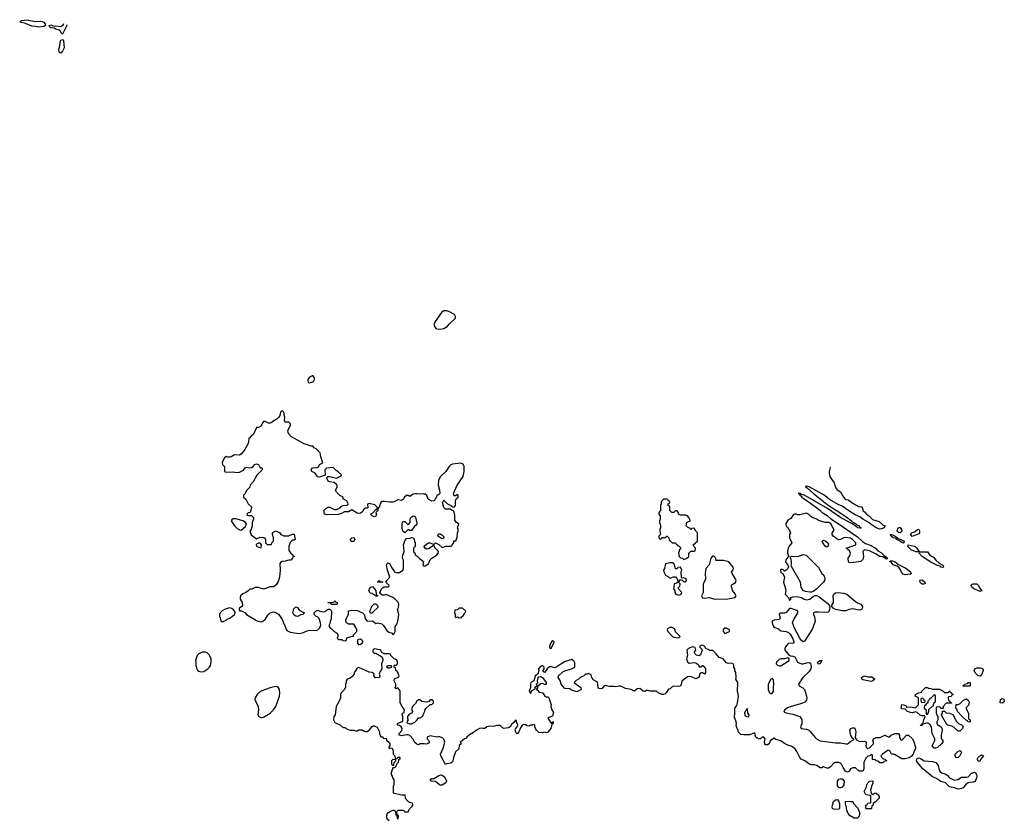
# Model space of a CAD drawing. Header units: inches. Extents: x 2380427 to 2580949, y 385907 to 546039.
# Tile 53 of 121: x 2455246 to 2466814, y 532423 to 541819. Entities that reach past the tile are written whole.
import ezdxf

# ---------------------------------------------------------------- set-up
doc = ezdxf.new("R2010")
doc.units = ezdxf.units.IN
doc.header["$MEASUREMENT"] = 0
for name, color, linetype in [('C4553', 7, 'Continuous'), ('C4554', 7, 'Continuous'), ('C4563', 7, 'Continuous')]:
    doc.layers.add(name, color=color, linetype=linetype)

msp = doc.modelspace()

# ---------------------------------------------------------------- linework, layer by layer
at = {"layer": 'C4553', "color": 5, "elevation": 60}
for points in [[(2458690, 537638), (2458650, 537618), (2458632, 537590), (2458634, 537554), (2458650, 537552), (2458690, 537565), (2458703, 537577), (2458709, 537590), (2458708, 537610)], [(2457750, 535954), (2457742, 535950), (2457732, 535930), (2457770, 535872), (2457802, 535842), (2457830, 535825), (2457850, 535822), (2457898, 535862), (2457909, 535890), (2457898, 535910), (2457869, 535929), (2457840, 535940), (2457790, 535953)], [(2459830, 535818), (2459810, 535828), (2459770, 535788), (2459749, 535809), (2459739, 535850), (2459739, 535890), (2459745, 535915), (2459750, 535922), (2459770, 535922), (2459810, 535882), (2459835, 535910), (2459835, 535950), (2459842, 535970), (2459870, 535991), (2459885, 535985), (2459898, 535970), (2459912, 535910), (2459911, 535889), (2459880, 535860), (2459850, 535818)], [(2459150, 535689), (2459129, 535709), (2459150, 535731), (2459170, 535734), (2459176, 535730), (2459185, 535710), (2459170, 535689)], [(2458070, 535666), (2458050, 535666), (2458030, 535658), (2458025, 535650), (2458030, 535634), (2458070, 535614), (2458082, 535618), (2458086, 535650)], [(2459430, 535046), (2459418, 535058), (2459403, 535063), (2459390, 535078), (2459362, 535082), (2459349, 535110), (2459355, 535130), (2459370, 535151), (2459390, 535158), (2459431, 535111), (2459434, 535070), (2459438, 535058), (2459453, 535053), (2459450, 535046)], [(2459510, 535206), (2459448, 535210), (2459462, 535218), (2459470, 535231), (2459478, 535218), (2459510, 535214), (2459514, 535210)], [(2457710, 534908), (2457654, 534890), (2457626, 534874), (2457602, 534850), (2457592, 534830), (2457592, 534810), (2457602, 534790), (2457610, 534754), (2457630, 534742), (2457670, 534762), (2457685, 534775), (2457710, 534785), (2457748, 534810), (2457768, 534830), (2457778, 534850), (2457776, 534856), (2457760, 534880), (2457739, 534899)], [(2458510, 534805), (2458490, 534809), (2458466, 534826), (2458454, 534850), (2458465, 534895), (2458490, 534918), (2458510, 534911), (2458530, 534881), (2458594, 534850), (2458574, 534830), (2458550, 534824)], [(2458970, 534946), (2458913, 534947), (2458906, 534950), (2458902, 534962), (2458870, 534966), (2458866, 534970), (2458930, 534974), (2458942, 534978), (2458950, 534994), (2458958, 534978), (2458974, 534970), (2458974, 534950)], [(2459390, 534846), (2459367, 534847), (2459358, 534870), (2459386, 534930), (2459410, 534954), (2459430, 534954), (2459452, 534932), (2459454, 534910), (2459400, 534860)], [(2459250, 534538), (2459224, 534536), (2459213, 534527), (2459213, 534493), (2459230, 534474), (2459250, 534482), (2459270, 534494), (2459276, 534504), (2459276, 534516), (2459266, 534530)], [(2457428, 534388), (2457390, 534388), (2457352, 534368), (2457330, 534346), (2457311, 534290), (2457316, 534270), (2457316, 534230), (2457327, 534190), (2457336, 534176), (2457350, 534163), (2457370, 534154), (2457410, 534159), (2457455, 534190), (2457475, 534210), (2457489, 534230), (2457495, 534275), (2457495, 534305), (2457489, 534329), (2457474, 534354), (2457450, 534378)], [(2459570, 534198), (2459558, 534210), (2459569, 534231), (2459611, 534231), (2459614, 534210), (2459610, 534206), (2459590, 534198)], [(2458250, 533982), (2458190, 533969), (2458090, 533932), (2458063, 533917), (2458035, 533890), (2458011, 533850), (2458007, 533830), (2458047, 533750), (2458051, 533710), (2458045, 533650), (2458050, 533634), (2458080, 533620), (2458090, 533618), (2458110, 533625), (2458188, 533670), (2458229, 533710), (2458255, 533750), (2458299, 533870), (2458302, 533910), (2458298, 533950), (2458288, 533968), (2458270, 533978)], [(2459630, 533126), (2459614, 533110), (2459614, 533070), (2459630, 533054), (2459642, 533058), (2459646, 533090), (2459666, 533110), (2459662, 533122)]]:
    msp.add_lwpolyline(points, close=True, dxfattribs=at)
for points in [[(2460000, 536244), (2459990, 536247), (2459930, 536242), (2459910, 536249), (2459890, 536249), (2459870, 536242), (2459830, 536218), (2459810, 536228), (2459790, 536229), (2459766, 536210), (2459750, 536182), (2459730, 536169), (2459690, 536179), (2459647, 536153), (2459630, 536149), (2459589, 536149), (2459530, 536159), (2459503, 536157), (2459492, 536150), (2459484, 536136), (2459473, 536107), (2459472, 536090), (2459458, 536082), (2459452, 536050), (2459432, 536030), (2459438, 536010), (2459430, 535986), (2459410, 535978), (2459386, 535990), (2459366, 536010), (2459395, 536025), (2459430, 536062), (2459438, 536062), (2459446, 536070), (2459446, 536090), (2459417, 536117), (2459350, 536134), (2459333, 536127), (2459336, 536084), (2459330, 536078), (2459310, 536079), (2459290, 536069), (2459268, 536032), (2459250, 536019), (2459230, 536015), (2459210, 536019), (2459150, 536058), (2459110, 536038), (2459064, 536036), (2459025, 536015), (2458990, 536004), (2458850, 535999), (2458828, 536010), (2458818, 536050), (2458843, 536077), (2458870, 536092), (2458890, 536092), (2458945, 536065), (2458970, 536065), (2459010, 536082), (2459023, 536097), (2459048, 536112), (2459087, 536113), (2459102, 536118), (2459106, 536130), (2459090, 536166), (2459050, 536186), (2459046, 536190), (2459046, 536210), (2459007, 536227), (2458968, 536268), (2458958, 536290), (2458975, 536325), (2458975, 536350), (2458970, 536358), (2458942, 536382), (2458889, 536389), (2458870, 536398), (2458855, 536430), (2458858, 536442), (2458868, 536452), (2458891, 536451), (2458970, 536432), (2459022, 536458), (2459026, 536470), (2458988, 536508), (2458963, 536523), (2458930, 536558), (2458850, 536548), (2458832, 536530), (2458833, 536467), (2458770, 536442), (2458750, 536448), (2458729, 536469), (2458718, 536490), (2458679, 536510), (2458669, 536530), (2458678, 536550), (2458690, 536555), (2458742, 536558), (2458755, 536565), (2458770, 536594), (2458806, 536610), (2458783, 536683), (2458775, 536730), (2458730, 536778), (2458706, 536790), (2458690, 536806), (2458670, 536808), (2458590, 536835), (2458439, 536919), (2458410, 536948), (2458399, 536970), (2458395, 536990), (2458428, 537050), (2458428, 537070), (2458410, 537088), (2458368, 537088), (2458358, 537110), (2458362, 537150), (2458355, 537170), (2458355, 537190), (2458350, 537206), (2458330, 537226), (2458310, 537206), (2458302, 537170), (2458290, 537148), (2458270, 537128), (2458234, 537110), (2458214, 537090), (2458190, 537078), (2458170, 537078), (2458130, 537098), (2458110, 537098), (2458078, 537042), (2458052, 537028), (2458030, 537026), (2457994, 536950), (2457960, 536920), (2457950, 536906), (2457938, 536902), (2457933, 536853), (2457925, 536830), (2457891, 536769), (2457850, 536715), (2457830, 536702), (2457770, 536704), (2457730, 536682), (2457710, 536678), (2457690, 536678), (2457670, 536686), (2457650, 536666), (2457625, 536615), (2457630, 536594), (2457654, 536570), (2457654, 536510), (2457670, 536502), (2457750, 536505), (2457798, 536498), (2457830, 536502), (2457875, 536525), (2457894, 536554), (2457910, 536562), (2457950, 536552), (2457970, 536558), (2457988, 536570), (2458010, 536594), (2458030, 536602), (2458050, 536594), (2458070, 536554), (2458090, 536554), (2458094, 536550), (2458094, 536530), (2458032, 536468), (2457990, 536388), (2457952, 536350), (2457950, 536326), (2457910, 536286), (2457894, 536250), (2457874, 536230), (2457874, 536210), (2457904, 536184), (2457932, 536132), (2457972, 536090), (2457964, 536076), (2457962, 536050), (2457952, 536028), (2457930, 536026), (2457914, 536010), (2457918, 535998), (2457930, 535994), (2457970, 535994), (2457991, 535971), (2457991, 535949), (2457976, 535910), (2457976, 535870), (2457965, 535830), (2457951, 535810), (2457967, 535767), (2458030, 535718), (2458070, 535739), (2458110, 535736), (2458122, 535730), (2458134, 535710), (2458134, 535670), (2458153, 535653), (2458206, 535654), (2458208, 535672), (2458227, 535693), (2458228, 535730), (2458215, 535770), (2458218, 535790), (2458235, 535805), (2458250, 535812), (2458290, 535798), (2458302, 535790), (2458314, 535770), (2458350, 535754), (2458410, 535754), (2458450, 535772), (2458470, 535774), (2458482, 535710), (2458470, 535702), (2458450, 535702), (2458423, 535677), (2458407, 535627), (2458410, 535582), (2458432, 535552), (2458454, 535530), (2458458, 535518), (2458474, 535510), (2458454, 535506), (2458452, 535490), (2458430, 535469), (2458408, 535468), (2458365, 535455), (2458330, 535454), (2458310, 535442), (2458301, 535430), (2458306, 535350), (2458299, 535270), (2458282, 535218), (2458260, 535180), (2458230, 535154), (2458190, 535154), (2458110, 535129), (2458070, 535138), (2458050, 535148), (2458013, 535147), (2457972, 535128), (2457950, 535128), (2457931, 535109), (2457902, 535090), (2457866, 535074), (2457842, 535050), (2457838, 535030), (2457838, 535010), (2457861, 534970), (2457864, 534936), (2457857, 534923), (2457830, 534906), (2457824, 534896), (2457824, 534884), (2457833, 534873), (2457852, 534872), (2457890, 534852), (2457912, 534830), (2458030, 534758), (2458070, 534745), (2458093, 534747), (2458130, 534771), (2458160, 534820), (2458190, 534851), (2458230, 534861), (2458254, 534854), (2458291, 534831), (2458331, 534771), (2458344, 534730), (2458366, 534690), (2458375, 534655), (2458383, 534643), (2458422, 534622), (2458530, 534608), (2458570, 534613), (2458622, 534638), (2458650, 534646), (2458730, 534641), (2458749, 534650), (2458769, 534670), (2458779, 534690), (2458784, 534710), (2458782, 534730), (2458763, 534783), (2458750, 534798), (2458726, 534810), (2458706, 534830), (2458706, 534850), (2458726, 534870), (2458750, 534882), (2458774, 534870), (2458810, 534861), (2458834, 534866), (2458850, 534882), (2458870, 534892), (2458890, 534894), (2458911, 534871), (2458911, 534830), (2458905, 534810), (2458904, 534776), (2458893, 534747), (2458892, 534730), (2458882, 534710), (2458882, 534690), (2458894, 534670), (2458905, 534665), (2458942, 534630), (2458974, 534610), (2458982, 534590), (2458982, 534570), (2458974, 534550), (2458990, 534534), (2459030, 534534), (2459044, 534524), (2459070, 534522), (2459086, 534530), (2459090, 534554), (2459154, 534574), (2459166, 534574), (2459168, 534590), (2459206, 534630), (2459206, 534650), (2459198, 534670), (2459170, 534718), (2459110, 534718), (2459086, 534730), (2459078, 534750), (2459078, 534770), (2459108, 534830), (2459108, 534872), (2459150, 534882), (2459210, 534878), (2459274, 534850), (2459294, 534830), (2459302, 534810), (2459302, 534790), (2459312, 534770), (2459330, 534752), (2459390, 534754), (2459430, 534725), (2459450, 534731), (2459500, 534720), (2459520, 534700), (2459560, 534640), (2459584, 534624), (2459613, 534613), (2459630, 534594), (2459642, 534598), (2459658, 534630), (2459658, 534690), (2459680, 534720), (2459693, 534770), (2459699, 534830), (2459686, 534890), (2459698, 534910), (2459702, 534950), (2459693, 534973), (2459653, 535013), (2459628, 535030), (2459550, 535066), (2459530, 535058), (2459510, 535058), (2459488, 535068), (2459478, 535090), (2459498, 535130), (2459510, 535142), (2459530, 535154), (2459570, 535154), (2459582, 535158), (2459586, 535170), (2459546, 535210), (2459558, 535230), (2459595, 535270), (2459569, 535351), (2459555, 535410), (2459562, 535430), (2459570, 535438), (2459592, 535430), (2459617, 535377), (2459650, 535332), (2459670, 535322), (2459710, 535322), (2459748, 535350), (2459755, 535370), (2459754, 535470), (2459742, 535490), (2459749, 535530), (2459757, 535543), (2459763, 535570), (2459757, 535650), (2459770, 535694), (2459790, 535722), (2459835, 535725), (2459853, 535733), (2459872, 535732), (2459882, 535710), (2459884, 535684), (2459894, 535670), (2459894, 535630), (2459874, 535610), (2459874, 535570), (2459878, 535558), (2459894, 535550), (2459894, 535530), (2459917, 535517), (2459945, 535486), (2459972, 535470), (2459991, 535451), (2459982, 535410), (2459990, 535402), (2460000, 535401)], [(2460000, 535626), (2459998, 535630), (2460000, 535632)], [(2460000, 533308), (2459950, 533308), (2459930, 533298), (2459910, 533306), (2459890, 533326), (2459870, 533366), (2459829, 533409), (2459810, 533415), (2459790, 533415), (2459730, 533402), (2459706, 533410), (2459706, 533430), (2459734, 533466), (2459738, 533490), (2459728, 533508), (2459710, 533526), (2459686, 533530), (2459686, 533550), (2459734, 533574), (2459746, 533574), (2459748, 533630), (2459738, 533650), (2459747, 533673), (2459762, 533678), (2459766, 533710), (2459738, 533750), (2459718, 533790), (2459718, 533930), (2459710, 533946), (2459690, 533966), (2459670, 533958), (2459658, 533970), (2459666, 533990), (2459666, 534010), (2459644, 534050), (2459650, 534074), (2459702, 534098), (2459706, 534110), (2459682, 534162), (2459666, 534170), (2459662, 534202), (2459646, 534210), (2459646, 534230), (2459650, 534234), (2459670, 534234), (2459686, 534250), (2459686, 534270), (2459675, 534295), (2459646, 534310), (2459607, 534347), (2459602, 534362), (2459587, 534367), (2459528, 534368), (2459502, 534382), (2459490, 534406), (2459476, 534416), (2459410, 534426), (2459394, 534410), (2459394, 534390), (2459410, 534374), (2459430, 534374), (2459498, 534338), (2459512, 534310), (2459512, 534290), (2459498, 534250), (2459502, 534190), (2459482, 534158), (2459471, 534130), (2459478, 534110), (2459472, 534088), (2459427, 534087), (2459408, 534108), (2459409, 534130), (2459402, 534142), (2459389, 534149), (2459350, 534152), (2459230, 534208), (2459210, 534198), (2459184, 534156), (2459174, 534150), (2459174, 534130), (2459150, 534098), (2459130, 534082), (2459094, 534070), (2459082, 534050), (2459082, 534030), (2459072, 534010), (2459072, 533970), (2459057, 533943), (2459022, 533910), (2459014, 533890), (2459014, 533850), (2459001, 533810), (2458966, 533750), (2458951, 533650), (2458938, 533630), (2458932, 533590), (2458950, 533562), (2459014, 533530), (2459034, 533510), (2459050, 533502), (2459070, 533502), (2459087, 533487), (2459130, 533471), (2459170, 533472), (2459190, 533462), (2459210, 533462), (2459230, 533474), (2459270, 533474), (2459284, 533464), (2459310, 533454), (2459330, 533454), (2459360, 533480), (2459387, 533513), (2459400, 533520), (2459410, 533522), (2459444, 533504), (2459472, 533450), (2459472, 533430), (2459490, 533394), (2459512, 533392), (2459518, 533378), (2459550, 533374), (2459554, 533370), (2459554, 533350), (2459577, 533337), (2459594, 533310), (2459594, 533290), (2459582, 533270), (2459584, 533264), (2459590, 533254), (2459610, 533262), (2459618, 533258), (2459632, 533230), (2459632, 533190), (2459654, 533170), (2459658, 533138), (2459670, 533134), (2459682, 533138), (2459690, 533154), (2459710, 533154), (2459714, 533150), (2459714, 533130), (2459698, 533122), (2459692, 533090), (2459674, 533070), (2459670, 533046), (2459658, 533042), (2459653, 533027), (2459630, 533026), (2459612, 532970), (2459612, 532950), (2459622, 532930), (2459625, 532910), (2459642, 532890), (2459642, 532830), (2459632, 532808), (2459634, 532734), (2459730, 532711), (2459770, 532712), (2459774, 532670), (2459810, 532632), (2459824, 532624), (2459858, 532618), (2459862, 532590), (2459851, 532569), (2459814, 532530), (2459810, 532506), (2459770, 532508), (2459762, 532522), (2459750, 532526), (2459690, 532526), (2459674, 532510), (2459678, 532478), (2459694, 532470), (2459690, 532426), (2459682, 532462), (2459668, 532470), (2459666, 532510), (2459650, 532526), (2459630, 532526), (2459610, 532518), (2459565, 532490), (2459552, 532450), (2459562, 532430), (2459588, 532408)], [(2460000, 533802), (2459970, 533806), (2459947, 533827), (2459930, 533828), (2459912, 533810), (2459898, 533782), (2459862, 533750), (2459854, 533730), (2459854, 533710), (2459862, 533690), (2459852, 533670), (2459822, 533658), (2459802, 533630), (2459804, 533604), (2459812, 533590), (2459794, 533570), (2459798, 533558), (2459825, 533545), (2459850, 533545), (2459890, 533565), (2459915, 533590), (2459930, 533614), (2459950, 533614), (2459978, 533630), (2460000, 533677)]]:
    msp.add_lwpolyline(points, dxfattribs=at)
at = {"layer": 'C4554', "color": 5, "elevation": 40}
for points in [[(2455430, 541798), (2455490, 541802), (2455510, 541798), (2455528, 541790), (2455547, 541770), (2455548, 541750), (2455530, 541740), (2455471, 541731), (2455430, 541741), (2455390, 541742), (2455313, 541773), (2455246, 541790), (2455269, 541810), (2455330, 541819)], [(2455730, 541426), (2455710, 541439), (2455705, 541470), (2455719, 541510), (2455724, 541570), (2455730, 541580), (2455750, 541585), (2455762, 541570), (2455770, 541490), (2455750, 541450)]]:
    msp.add_lwpolyline(points, close=True, dxfattribs=at)
for points in [[(2455750, 541649), (2455739, 541659), (2455723, 541690), (2455715, 541695), (2455667, 541707), (2455650, 541718), (2455610, 541722), (2455600, 541730), (2455593, 541750), (2455610, 541758), (2455650, 541744), (2455672, 541748), (2455730, 541741), (2455759, 541761), (2455765, 541774)], [(2455800, 541758), (2455799, 541750), (2455750, 541649)]]:
    msp.add_lwpolyline(points, dxfattribs=at)
at = {"layer": 'C4563', "color": 5, "elevation": 60}
for points in [[(2460230, 538398), (2460200, 538380), (2460126, 538274), (2460112, 538230), (2460134, 538190), (2460170, 538181), (2460210, 538186), (2460230, 538191), (2460270, 538212), (2460296, 538244), (2460366, 538310), (2460366, 538330), (2460355, 538355), (2460286, 538390), (2460264, 538396)], [(2462850, 536186), (2462810, 536186), (2462790, 536166), (2462782, 536150), (2462782, 536130), (2462774, 536110), (2462774, 536050), (2462754, 536030), (2462754, 536010), (2462772, 535990), (2462772, 535950), (2462762, 535930), (2462762, 535910), (2462772, 535892), (2462774, 535870), (2462774, 535850), (2462765, 535830), (2462765, 535810), (2462774, 535770), (2462754, 535750), (2462754, 535730), (2462770, 535714), (2462782, 535718), (2462790, 535734), (2462830, 535734), (2462850, 535752), (2462854, 535750), (2462874, 535730), (2462878, 535698), (2462890, 535694), (2462910, 535672), (2462952, 535672), (2462958, 535658), (2462974, 535650), (2462978, 535638), (2462993, 535633), (2463012, 535612), (2462993, 535587), (2462993, 535573), (2462985, 535555), (2462994, 535510), (2463010, 535494), (2463034, 535490), (2463050, 535474), (2463070, 535482), (2463086, 535490), (2463106, 535510), (2463106, 535550), (2463130, 535574), (2463170, 535574), (2463182, 535578), (2463186, 535610), (2463170, 535626), (2463158, 535650), (2463208, 535690), (2463208, 535790), (2463188, 535810), (2463170, 535846), (2463138, 535842), (2463130, 535826), (2463122, 535842), (2463090, 535855), (2463075, 535870), (2463086, 535914), (2463126, 535930), (2463108, 535970), (2463090, 535988), (2463070, 535995), (2463010, 535998), (2462988, 536008), (2462986, 536030), (2462970, 536046), (2462950, 536046), (2462932, 536028), (2462906, 536030), (2462886, 536050), (2462886, 536090), (2462882, 536102), (2462866, 536110), (2462866, 536130), (2462882, 536138), (2462886, 536150), (2462882, 536162), (2462867, 536167), (2462862, 536182)], [(2465590, 535789), (2465570, 535794), (2465557, 535810), (2465559, 535830), (2465570, 535852), (2465590, 535851), (2465606, 535830), (2465610, 535810)], [(2465730, 535746), (2465716, 535770), (2465725, 535790), (2465757, 535803), (2465790, 535825), (2465811, 535831), (2465817, 535817), (2465818, 535790), (2465810, 535778)], [(2460210, 535718), (2460189, 535729), (2460158, 535750), (2460162, 535770), (2460170, 535776), (2460190, 535776), (2460202, 535770), (2460222, 535750), (2460232, 535730), (2460230, 535726)], [(2465630, 535669), (2465610, 535674), (2465585, 535690), (2465580, 535700), (2465549, 535710), (2465542, 535722), (2465509, 535730), (2465483, 535750), (2465481, 535759), (2465486, 535766), (2465469, 535770), (2465491, 535770), (2465531, 535751), (2465558, 535730), (2465561, 535721), (2465590, 535715), (2465630, 535695), (2465637, 535683), (2465634, 535670)], [(2464730, 535621), (2464710, 535633), (2464681, 535670), (2464674, 535690), (2464690, 535703), (2464719, 535690), (2464739, 535670), (2464747, 535650), (2464741, 535630)], [(2465825, 535565), (2465910, 535565), (2465935, 535530), (2465966, 535510), (2465984, 535504), (2466008, 535468), (2466050, 535431), (2466091, 535411), (2466098, 535390), (2466090, 535382), (2466070, 535387), (2466059, 535399), (2466030, 535407), (2465950, 535446), (2465850, 535510), (2465813, 535550), (2465815, 535555), (2465808, 535568), (2465795, 535565), (2465773, 535567), (2465718, 535590), (2465681, 535630), (2465686, 535650), (2465754, 535634), (2465767, 535627), (2465787, 535610), (2465810, 535572)], [(2463390, 535518), (2463365, 535490), (2463345, 535415), (2463307, 535370), (2463298, 535310), (2463303, 535250), (2463295, 535224), (2463277, 535190), (2463275, 535090), (2463256, 535050), (2463270, 535027), (2463290, 535023), (2463350, 535031), (2463411, 535011), (2463567, 535013), (2463630, 535025), (2463648, 535030), (2463662, 535050), (2463653, 535073), (2463622, 535110), (2463617, 535137), (2463609, 535150), (2463610, 535174), (2463616, 535184), (2463655, 535205), (2463662, 535230), (2463655, 535250), (2463615, 535310), (2463608, 535330), (2463630, 535354), (2463634, 535370), (2463630, 535386), (2463578, 535450), (2463514, 535466), (2463430, 535466), (2463426, 535470), (2463426, 535490), (2463406, 535510)], [(2464530, 535093), (2464479, 535099), (2464449, 535110), (2464429, 535150), (2464419, 535210), (2464313, 535393), (2464308, 535410), (2464314, 535426), (2464315, 535450), (2464310, 535478), (2464302, 535490), (2464306, 535510), (2464330, 535515), (2464390, 535513), (2464450, 535534), (2464485, 535525), (2464630, 535382), (2464672, 535310), (2464692, 535290), (2464702, 535270), (2464705, 535250), (2464702, 535230), (2464691, 535210), (2464611, 535130), (2464570, 535101), (2464550, 535093)], [(2462883, 535437), (2462834, 535426), (2462822, 535370), (2462811, 535350), (2462812, 535330), (2462832, 535292), (2462870, 535274), (2462890, 535254), (2462898, 535262), (2462929, 535271), (2462950, 535271), (2462972, 535250), (2462982, 535222), (2462990, 535214), (2463010, 535242), (2463030, 535234), (2463050, 535212), (2463070, 535212), (2463082, 535230), (2463078, 535250), (2463050, 535262), (2463030, 535258), (2463023, 535263), (2463018, 535330), (2463026, 535350), (2463010, 535386), (2462978, 535382), (2462972, 535368), (2462950, 535368), (2462939, 535419), (2462929, 535429), (2462915, 535435)], [(2465650, 535294), (2465624, 535304), (2465606, 535326), (2465595, 535355), (2465578, 535378), (2465556, 535396), (2465510, 535414), (2465483, 535443), (2465469, 535450), (2465470, 535454), (2465481, 535459), (2465501, 535459), (2465530, 535450), (2465570, 535417), (2465656, 535376), (2465711, 535330), (2465716, 535316), (2465725, 535310), (2465710, 535303)], [(2462970, 535208), (2462961, 535199), (2462934, 535190), (2462932, 535150), (2462926, 535130), (2462942, 535110), (2462942, 535090), (2462954, 535070), (2462990, 535058), (2463010, 535065), (2463018, 535070), (2463026, 535090), (2462988, 535130), (2462988, 535152), (2463002, 535158), (2463006, 535190), (2462990, 535206)], [(2465870, 535185), (2465847, 535187), (2465830, 535201), (2465824, 535210), (2465821, 535230), (2465825, 535235), (2465850, 535236), (2465882, 535210), (2465885, 535190)], [(2466530, 535101), (2466455, 535130), (2466432, 535150), (2466423, 535170), (2466424, 535176), (2466435, 535186), (2466450, 535190), (2466490, 535191), (2466510, 535171), (2466523, 535143), (2466550, 535108)], [(2465110, 534882), (2465030, 534897), (2464990, 534890), (2464950, 534874), (2464910, 534872), (2464830, 534890), (2464803, 534903), (2464784, 534930), (2464806, 534970), (2464809, 534990), (2464805, 535050), (2464810, 535070), (2464830, 535084), (2464850, 535089), (2464930, 535080), (2464965, 535070), (2465064, 534984), (2465088, 534968), (2465130, 534950), (2465145, 534930), (2465146, 534910), (2465138, 534890), (2465130, 534883)], [(2460450, 534906), (2460410, 534906), (2460390, 534886), (2460358, 534882), (2460354, 534850), (2460362, 534830), (2460364, 534804), (2460370, 534794), (2460390, 534802), (2460410, 534792), (2460430, 534794), (2460460, 534820), (2460476, 534844), (2460486, 534870)], [(2462910, 534678), (2462884, 534676), (2462858, 534662), (2462854, 534650), (2462862, 534630), (2462914, 534570), (2462930, 534562), (2462990, 534554), (2463006, 534570), (2462950, 534626), (2462948, 534650), (2462940, 534660)], [(2463550, 534668), (2463530, 534668), (2463520, 534660), (2463512, 534650), (2463512, 534630), (2463530, 534605), (2463586, 534630), (2463586, 534650)], [(2461510, 534519), (2461496, 534510), (2461482, 534490), (2461472, 534452), (2461474, 534434), (2461490, 534432), (2461519, 534490), (2461524, 534510), (2461517, 534517)], [(2464270, 534322), (2464231, 534309), (2464190, 534309), (2464170, 534299), (2464139, 534270), (2464135, 534250), (2464150, 534235), (2464167, 534227), (2464190, 534228), (2464288, 534290), (2464288, 534310)], [(2464626, 534246), (2464618, 534270), (2464650, 534291), (2464670, 534292), (2464650, 534249)], [(2465250, 534042), (2465150, 534061), (2465140, 534070), (2465138, 534090), (2465150, 534102), (2465170, 534108), (2465210, 534099), (2465257, 534097), (2465294, 534070), (2465270, 534049)], [(2466530, 534106), (2466507, 534107), (2466470, 534146), (2466458, 534170), (2466466, 534190), (2466490, 534202), (2466530, 534202), (2466550, 534198), (2466562, 534190), (2466565, 534170), (2466551, 534129)], [(2464090, 534076), (2464070, 534069), (2464038, 534010), (2464040, 533950), (2464050, 533916), (2464070, 533898), (2464090, 533908), (2464101, 533930), (2464101, 533970), (2464108, 534010), (2464103, 534063)], [(2466330, 533986), (2466326, 533990), (2466342, 533998), (2466348, 534012), (2466382, 534018), (2466390, 534032), (2466410, 534032), (2466414, 534030), (2466414, 533990), (2466410, 533986)], [(2466110, 533914), (2466150, 533914), (2466162, 533918), (2466166, 533930), (2466172, 533932), (2466178, 533918), (2466194, 533910), (2466198, 533898), (2466214, 533890), (2466198, 533882), (2466190, 533866), (2466158, 533862), (2466154, 533850), (2466158, 533818), (2466173, 533813), (2466178, 533798), (2466193, 533793), (2466193, 533787), (2466130, 533786), (2466094, 533750), (2466094, 533730), (2466090, 533726), (2466067, 533727), (2466062, 533742), (2466050, 533746), (2466018, 533742), (2466014, 533730), (2466014, 533670), (2466024, 533644), (2466034, 533630), (2466033, 533593), (2466022, 533570), (2466022, 533550), (2466034, 533530), (2466050, 533526), (2466071, 533511), (2466081, 533490), (2466083, 533470), (2466071, 533410), (2466072, 533372), (2466092, 533350), (2466092, 533330), (2466078, 533310), (2466030, 533268), (2466010, 533258), (2465990, 533258), (2465968, 533288), (2465998, 533350), (2465998, 533370), (2465968, 533430), (2465958, 533510), (2465940, 533540), (2465910, 533558), (2465890, 533548), (2465858, 533542), (2465850, 533526), (2465830, 533526), (2465826, 533530), (2465846, 533534), (2465848, 533550), (2465862, 533558), (2465869, 533590), (2465886, 533630), (2465878, 533638), (2465850, 533637), (2465827, 533647), (2465790, 533679), (2465770, 533684), (2465730, 533674), (2465710, 533677), (2465678, 533690), (2465650, 533718), (2465610, 533722), (2465604, 533730), (2465610, 533771), (2465634, 533770), (2465657, 533757), (2465670, 533742), (2465710, 533745), (2465770, 533734), (2465806, 533770), (2465806, 533850), (2465768, 533870), (2465769, 533890), (2465806, 533910), (2465842, 533918), (2465846, 533930), (2465889, 533971), (2465911, 533971), (2465924, 533964), (2465950, 533962), (2465970, 533954), (2466052, 533952), (2466094, 533930)], [(2465990, 533886), (2465950, 533846), (2465938, 533842), (2465934, 533830), (2465914, 533810), (2465914, 533790), (2465898, 533782), (2465890, 533766), (2465878, 533762), (2465874, 533730), (2465894, 533710), (2465894, 533670), (2465898, 533658), (2465910, 533654), (2465926, 533690), (2465927, 533713), (2465970, 533754), (2465982, 533758), (2465986, 533790), (2466002, 533798), (2466006, 533810), (2466006, 533870), (2466002, 533882)], [(2465850, 533846), (2465838, 533842), (2465834, 533830), (2465838, 533798), (2465870, 533794), (2465882, 533798), (2465886, 533810), (2465882, 533822), (2465867, 533827), (2465862, 533842)], [(2466410, 533566), (2466387, 533567), (2466382, 533582), (2466367, 533587), (2466316, 533636), (2466266, 533690), (2466256, 533716), (2466246, 533730), (2466247, 533773), (2466270, 533774), (2466296, 533784), (2466336, 533824), (2466370, 533838), (2466390, 533822), (2466400, 533800), (2466395, 533765), (2466362, 533730), (2466394, 533670), (2466394, 533610), (2466398, 533598), (2466414, 533590), (2466414, 533570)], [(2466790, 533789), (2466766, 533790), (2466768, 533832), (2466790, 533842), (2466810, 533836), (2466814, 533810), (2466810, 533798)], [(2463790, 533724), (2463780, 533700), (2463769, 533690), (2463763, 533670), (2463764, 533650), (2463770, 533640), (2463790, 533631), (2463810, 533629), (2463814, 533630), (2463815, 533650), (2463802, 533670), (2463797, 533717)], [(2466270, 533458), (2466223, 533503), (2466197, 533517), (2466150, 533529), (2466138, 533538), (2466080, 533640), (2466078, 533650), (2466086, 533670), (2466087, 533693), (2466110, 533694), (2466130, 533674), (2466172, 533672), (2466210, 533654), (2466252, 533572), (2466274, 533550), (2466313, 533533), (2466332, 533512), (2466322, 533490), (2466290, 533458)], [(2466250, 533146), (2466246, 533150), (2466238, 533170), (2466238, 533190), (2466263, 533217), (2466291, 533231), (2466304, 533224), (2466312, 533210), (2466290, 533168), (2466270, 533148)], [(2466507, 533107), (2466498, 533130), (2466500, 533140), (2466526, 533170), (2466550, 533182), (2466571, 533170), (2466536, 533124), (2466530, 533108)], [(2466230, 532884), (2466268, 532890), (2466310, 532918), (2466370, 532917), (2466390, 532924), (2466430, 532965), (2466470, 532976), (2466488, 532948), (2466490, 532930), (2466489, 532910), (2466471, 532869), (2466450, 532858), (2466410, 532857), (2466390, 532852), (2466360, 532830), (2466330, 532794), (2466310, 532784), (2466270, 532779), (2466230, 532794), (2466170, 532804), (2466124, 532850), (2466068, 532868), (2466010, 532905), (2465970, 532921), (2465858, 533018), (2465793, 533090), (2465783, 533110), (2465787, 533133), (2465810, 533145), (2465830, 533139), (2465872, 533110), (2465970, 533104), (2466010, 533091), (2466037, 533057), (2466050, 533002), (2466061, 532981), (2466078, 532970), (2466118, 532958), (2466143, 532943), (2466172, 532910)], [(2460190, 532824), (2460178, 532830), (2460130, 532868), (2460086, 532870), (2460068, 532890), (2460090, 532902), (2460116, 532904), (2460170, 532938), (2460190, 532945), (2460210, 532942), (2460239, 532919), (2460262, 532870), (2460252, 532850), (2460210, 532824)], [(2464890, 532792), (2464875, 532794), (2464856, 532816), (2464853, 532870), (2464870, 532896), (2464890, 532900), (2464910, 532897), (2464933, 532870), (2464928, 532830), (2464910, 532801)], [(2465270, 532714), (2465288, 532732), (2465310, 532732), (2465332, 532710), (2465342, 532690), (2465342, 532670), (2465297, 532623), (2465274, 532610), (2465272, 532588), (2465258, 532582), (2465254, 532550), (2465250, 532546), (2465190, 532546), (2465186, 532550), (2465186, 532590), (2465202, 532598), (2465210, 532614), (2465242, 532618), (2465246, 532630), (2465246, 532690), (2465242, 532702), (2465186, 532710), (2465168, 532750), (2465196, 532804), (2465198, 532830), (2465209, 532851), (2465230, 532872), (2465270, 532874), (2465271, 532850), (2465252, 532810), (2465251, 532789), (2465242, 532770), (2465244, 532744), (2465258, 532718)], [(2464830, 532537), (2464810, 532542), (2464797, 532550), (2464790, 532564), (2464794, 532590), (2464809, 532631), (2464830, 532653), (2464855, 532656), (2464871, 532631), (2464876, 532610), (2464878, 532550), (2464870, 532542)], [(2465010, 532632), (2465033, 532633), (2465042, 532610), (2465095, 532555), (2465116, 532490), (2465106, 532454), (2465090, 532438), (2465050, 532435), (2465003, 532463), (2464978, 532490), (2464963, 532530), (2464958, 532578), (2464948, 532610), (2464950, 532634), (2464990, 532638)]]:
    msp.add_lwpolyline(points, close=True, dxfattribs=at)
for points in [[(2460000, 535632), (2460030, 535661), (2460049, 535671), (2460070, 535671), (2460110, 535654), (2460130, 535672), (2460171, 535651), (2460210, 535618), (2460253, 535633), (2460310, 535634), (2460322, 535638), (2460326, 535650), (2460346, 535670), (2460346, 535690), (2460350, 535694), (2460370, 535694), (2460387, 535733), (2460388, 535790), (2460398, 535810), (2460398, 535830), (2460388, 535850), (2460406, 535890), (2460375, 535915), (2460360, 535940), (2460358, 535998), (2460346, 536046), (2460326, 536050), (2460307, 536067), (2460250, 536066), (2460230, 536086), (2460218, 536130), (2460218, 536150), (2460230, 536174), (2460271, 536131), (2460312, 536112), (2460333, 536093), (2460350, 536092), (2460368, 536110), (2460368, 536170), (2460382, 536198), (2460398, 536210), (2460398, 536230), (2460390, 536238), (2460370, 536226), (2460350, 536226), (2460342, 536250), (2460385, 536350), (2460457, 536450), (2460469, 536510), (2460469, 536570), (2460457, 536597), (2460430, 536609), (2460330, 536595), (2460310, 536588), (2460290, 536568), (2460251, 536510), (2460191, 536450), (2460165, 536410), (2460161, 536350), (2460178, 536290), (2460182, 536250), (2460170, 536238), (2460150, 536228), (2460123, 536177), (2460110, 536164), (2460090, 536161), (2460057, 536177), (2460046, 536186), (2460028, 536228), (2460010, 536242), (2460000, 536244)], [(2464771, 536560), (2464770, 536558), (2464756, 536510), (2464756, 536490), (2464766, 536450), (2464776, 536430), (2464816, 536376), (2464827, 536330), (2464839, 536310), (2464850, 536296), (2464891, 536270), (2464923, 536210), (2464950, 536181), (2464978, 536178), (2465047, 536130), (2465110, 536096), (2465137, 536097), (2465152, 536072), (2465152, 536050), (2465170, 536038), (2465196, 536010), (2465230, 535987), (2465266, 535946), (2465343, 535923), (2465390, 535881), (2465414, 535870), (2465402, 535850), (2465370, 535836), (2465350, 535834), (2465309, 535849), (2465249, 535889), (2465216, 535916), (2465153, 535950), (2465117, 535977), (2465060, 536000), (2464986, 536046), (2464910, 536104), (2464863, 536123), (2464761, 536181), (2464710, 536224), (2464670, 536249), (2464522, 536330), (2464490, 536339), (2464482, 536338), (2464478, 536330), (2464497, 536317), (2464571, 536250), (2464728, 536128), (2464822, 536062), (2464870, 536036), (2464967, 535970), (2465017, 535930), (2465022, 535922), (2465045, 535910), (2465045, 535905), (2465070, 535895), (2465083, 535883), (2465110, 535870), (2465117, 535857), (2465131, 535850), (2465130, 535846), (2465117, 535843), (2465095, 535850), (2465061, 535870), (2465057, 535877), (2465035, 535890), (2465035, 535895), (2465010, 535904), (2464890, 535970), (2464737, 536077), (2464534, 536194), (2464462, 536230), (2464422, 536242), (2464418, 536250), (2464406, 536254), (2464394, 536250), (2464406, 536246), (2464410, 536234), (2464414, 536234), (2464412, 536230), (2464425, 536225), (2464436, 536210), (2464489, 536169), (2464537, 536137), (2464641, 536061), (2464676, 536030), (2464733, 535993), (2464774, 535954), (2464850, 535908), (2465090, 535742), (2465146, 535686), (2465184, 535664), (2465250, 535642), (2465300, 535610), (2465330, 535576), (2465370, 535555), (2465401, 535521), (2465430, 535505), (2465441, 535490), (2465438, 535482), (2465430, 535479), (2465386, 535506), (2465350, 535512), (2465302, 535542), (2465230, 535576), (2465170, 535589), (2465151, 535570), (2465159, 535510), (2465157, 535490), (2465150, 535474), (2465130, 535453), (2465015, 535435), (2464990, 535442), (2464982, 535450), (2464979, 535490), (2464998, 535522), (2465007, 535550), (2464997, 535577), (2464958, 535610), (2465068, 535650), (2465068, 535670), (2465029, 535709), (2465006, 535726), (2464950, 535734), (2464930, 535729), (2464890, 535709), (2464870, 535706), (2464850, 535714), (2464832, 535732), (2464807, 535747), (2464790, 535770), (2464793, 535790), (2464809, 535810), (2464814, 535830), (2464803, 535843), (2464776, 535896), (2464752, 535912), (2464710, 535909), (2464630, 535933), (2464610, 535949), (2464565, 535965), (2464540, 535980), (2464515, 536010), (2464490, 536019), (2464410, 536002), (2464390, 536002), (2464368, 536008), (2464350, 536009), (2464337, 536003), (2464304, 535956), (2464270, 535938), (2464242, 535890), (2464260, 535860), (2464272, 535850), (2464300, 535800), (2464302, 535790), (2464292, 535770), (2464291, 535730), (2464318, 535670), (2464288, 535632), (2464276, 535610), (2464267, 535570), (2464267, 535550), (2464282, 535510), (2464270, 535502), (2464248, 535472), (2464243, 535450), (2464272, 535410), (2464278, 535390), (2464271, 535370), (2464250, 535349), (2464230, 535338), (2464210, 535358), (2464190, 535358), (2464186, 535350), (2464190, 535322), (2464212, 535312), (2464231, 535270), (2464219, 535210), (2464245, 535130), (2464248, 535110), (2464241, 535070), (2464282, 535022), (2464290, 534994), (2464306, 535010), (2464306, 535030), (2464330, 535039), (2464370, 535041), (2464415, 535035), (2464431, 535030), (2464453, 535013), (2464490, 535001), (2464530, 535009), (2464574, 535046), (2464590, 535053), (2464610, 535053), (2464639, 535039), (2464739, 534959), (2464759, 534930), (2464764, 534910), (2464761, 534890), (2464750, 534859), (2464730, 534852), (2464630, 534859), (2464590, 534857), (2464572, 534850), (2464571, 534830), (2464583, 534803), (2464591, 534750), (2464570, 534686), (2464551, 534649), (2464465, 534515), (2464451, 534509), (2464430, 534525), (2464410, 534553), (2464348, 534668), (2464325, 534730), (2464340, 534770), (2464390, 534850), (2464387, 534870), (2464378, 534878), (2464310, 534901), (2464290, 534901), (2464250, 534853), (2464230, 534847), (2464190, 534846), (2464170, 534834), (2464167, 534830), (2464182, 534790), (2464171, 534770), (2464110, 534765), (2464087, 534750), (2464087, 534730), (2464104, 534690), (2464117, 534677), (2464160, 534660), (2464190, 534637), (2464250, 534630), (2464278, 534618), (2464298, 534598), (2464325, 534550), (2464343, 534510), (2464342, 534498), (2464331, 534489), (2464290, 534494), (2464270, 534484), (2464245, 534450), (2464236, 534430), (2464234, 534410), (2464279, 534359), (2464303, 534343), (2464330, 534341), (2464352, 534332), (2464383, 534270), (2464410, 534256), (2464430, 534249), (2464450, 534249), (2464490, 534263), (2464525, 534265), (2464537, 534257), (2464542, 534242), (2464544, 534210), (2464539, 534190), (2464521, 534159), (2464446, 534090), (2464396, 534010), (2464405, 533990), (2464448, 533968), (2464467, 533947), (2464490, 533870), (2464494, 533846), (2464490, 533822), (2464470, 533799), (2464437, 533783), (2464310, 533749), (2464267, 533733), (2464234, 533710), (2464222, 533690), (2464230, 533682), (2464253, 533673), (2464330, 533658), (2464411, 533631), (2464421, 533621), (2464434, 533594), (2464437, 533577), (2464436, 533544), (2464421, 533510), (2464426, 533490), (2464490, 533482), (2464513, 533473), (2464534, 533454), (2464590, 533384), (2464607, 533370), (2464650, 533347), (2464830, 533321), (2464890, 533322), (2464951, 533309), (2464970, 533310), (2464983, 533317), (2465010, 533341), (2465042, 533358), (2465046, 533370), (2465030, 533375), (2465010, 533408), (2465002, 533442), (2465000, 533470), (2465010, 533490), (2465030, 533499), (2465050, 533496), (2465061, 533481), (2465071, 533450), (2465062, 533382), (2465078, 533358), (2465103, 533343), (2465130, 533339), (2465170, 533341), (2465190, 533332), (2465191, 533310), (2465186, 533286), (2465192, 533272), (2465210, 533254), (2465230, 533262), (2465278, 533310), (2465278, 533330), (2465268, 533350), (2465278, 533370), (2465310, 533385), (2465355, 533385), (2465410, 533411), (2465450, 533394), (2465470, 533394), (2465486, 533410), (2465526, 533430), (2465570, 533432), (2465582, 533410), (2465584, 533384), (2465598, 533358), (2465610, 533354), (2465666, 533410), (2465690, 533412), (2465734, 533370), (2465752, 533332), (2465771, 533270), (2465771, 533250), (2465755, 533225), (2465745, 533190), (2465720, 533160), (2465695, 533145), (2465650, 533132), (2465610, 533132), (2465530, 533181), (2465510, 533189), (2465489, 533189), (2465468, 533228), (2465450, 533235), (2465381, 533190), (2465365, 533170), (2465372, 533152), (2465390, 533134), (2465414, 533130), (2465418, 533118), (2465434, 533110), (2465398, 533102), (2465392, 533088), (2465350, 533088), (2465327, 533107), (2465306, 533110), (2465302, 533122), (2465267, 533127), (2465266, 533170), (2465262, 533182), (2465250, 533186), (2465233, 533167), (2465210, 533166), (2465190, 533146), (2465165, 533095), (2465164, 533016), (2465150, 532988), (2465110, 532989), (2465067, 533027), (2465033, 533027), (2465005, 533015), (2464994, 532990), (2464970, 532978), (2464950, 532989), (2464919, 533030), (2464902, 533070), (2464890, 533082), (2464870, 533089), (2464830, 533089), (2464815, 533085), (2464770, 533034), (2464750, 533024), (2464730, 533022), (2464690, 533038), (2464670, 533028), (2464650, 533029), (2464610, 533055), (2464583, 533063), (2464550, 533062), (2464530, 533069), (2464469, 533109), (2464429, 533129), (2464410, 533149), (2464378, 533218), (2464354, 533254), (2464310, 533282), (2464270, 533294), (2464230, 533314), (2464190, 533344), (2464130, 533362), (2464110, 533378), (2464068, 533350), (2464051, 533309), (2464030, 533298), (2464018, 533298), (2464010, 533299), (2464000, 533310), (2463997, 533330), (2464004, 533370), (2463990, 533389), (2463970, 533388), (2463950, 533369), (2463930, 533369), (2463910, 533375), (2463895, 533390), (2463888, 533412), (2463888, 533428), (2463878, 533438), (2463850, 533429), (2463826, 533414), (2463755, 533415), (2463720, 533420), (2463689, 533449), (2463689, 533470), (2463674, 533490), (2463664, 533524), (2463669, 533550), (2463664, 533570), (2463643, 533623), (2463649, 533670), (2463649, 533730), (2463670, 533762), (2463681, 533790), (2463692, 533870), (2463679, 533930), (2463682, 534030), (2463658, 534070), (2463662, 534090), (2463658, 534150), (2463649, 534169), (2463648, 534190), (2463638, 534210), (2463636, 534236), (2463628, 534248), (2463610, 534258), (2463570, 534254), (2463550, 534262), (2463510, 534309), (2463465, 534325), (2463430, 534369), (2463390, 534406), (2463350, 534408), (2463338, 534418), (2463308, 534428), (2463295, 534455), (2463270, 534468), (2463250, 534466), (2463234, 534450), (2463262, 534422), (2463265, 534410), (2463246, 534354), (2463230, 534342), (2463198, 534350), (2463178, 534370), (2463175, 534390), (2463188, 534410), (2463182, 534442), (2463150, 534448), (2463102, 534430), (2463085, 534410), (2463092, 534352), (2463081, 534310), (2463090, 534272), (2463110, 534256), (2463170, 534265), (2463198, 534258), (2463220, 534240), (2463230, 534214), (2463250, 534214), (2463270, 534232), (2463274, 534230), (2463294, 534210), (2463302, 534190), (2463302, 534150), (2463293, 534127), (2463270, 534146), (2463250, 534146), (2463233, 534127), (2463232, 534108), (2463222, 534090), (2463190, 534075), (2463139, 534099), (2463110, 534101), (2463090, 534097), (2463031, 534049), (2463010, 533989), (2462990, 533984), (2462932, 533988), (2462910, 533978), (2462890, 533958), (2462867, 533953), (2462842, 533910), (2462830, 533898), (2462810, 533888), (2462790, 533888), (2462749, 533909), (2462728, 533928), (2462650, 533929), (2462630, 533938), (2462610, 533938), (2462590, 533926), (2462570, 533928), (2462530, 533962), (2462502, 533958), (2462470, 533928), (2462429, 533949), (2462362, 533962), (2462309, 533989), (2462290, 533989), (2462250, 533979), (2462230, 533984), (2462170, 533984), (2462126, 533994), (2462110, 533988), (2462090, 533962), (2462070, 533955), (2462050, 533962), (2462042, 533970), (2462034, 534034), (2461983, 534063), (2461968, 534090), (2461962, 534122), (2461930, 534138), (2461912, 534128), (2461893, 534127), (2461874, 534110), (2461831, 534089), (2461812, 534070), (2461784, 534056), (2461762, 534030), (2461782, 534010), (2461838, 533970), (2461842, 533950), (2461837, 533943), (2461825, 533935), (2461790, 533922), (2461730, 533942), (2461710, 533955), (2461650, 533962), (2461609, 534010), (2461594, 534054), (2461574, 534090), (2461578, 534110), (2461626, 534154), (2461652, 534168), (2461729, 534191), (2461768, 534212), (2461769, 534270), (2461750, 534289), (2461730, 534299), (2461717, 534297), (2461647, 534273), (2461550, 534209), (2461530, 534202), (2461495, 534215), (2461470, 534214), (2461442, 534190), (2461431, 534170), (2461410, 534149), (2461398, 534158), (2461395, 534170), (2461409, 534190), (2461409, 534210), (2461390, 534229), (2461370, 534221), (2461341, 534190), (2461346, 534170), (2461332, 534130), (2461301, 534110), (2461299, 534090), (2461285, 534050), (2461251, 534029), (2461247, 534013), (2461247, 533970), (2461232, 533930), (2461242, 533910), (2461250, 533906), (2461262, 533938), (2461302, 533958), (2461302, 533970), (2461310, 533982), (2461318, 533982), (2461326, 533990), (2461318, 534010), (2461334, 534026), (2461329, 534050), (2461336, 534084), (2461344, 534096), (2461370, 534102), (2461390, 534091), (2461431, 534030), (2461432, 534008), (2461413, 534007), (2461390, 534017), (2461367, 534013), (2461332, 533988), (2461331, 533969), (2461312, 533950), (2461324, 533944), (2461350, 533918), (2461391, 533911), (2461414, 533870), (2461430, 533862), (2461450, 533862), (2461462, 533850), (2461491, 533770), (2461485, 533750), (2461498, 533710), (2461517, 533677), (2461511, 533649), (2461504, 533636), (2461461, 533619), (2461452, 533610), (2461490, 533554), (2461502, 533558), (2461510, 533572), (2461514, 533570), (2461514, 533550), (2461498, 533542), (2461485, 533490), (2461450, 533446), (2461430, 533438), (2461410, 533446), (2461390, 533438), (2461345, 533445), (2461318, 533470), (2461306, 533490), (2461298, 533510), (2461298, 533530), (2461290, 533538), (2461272, 533528), (2461250, 533528), (2461230, 533518), (2461210, 533522), (2461190, 533535), (2461170, 533538), (2461150, 533528), (2461130, 533498), (2461110, 533449), (2461089, 533429), (2461079, 533439), (2461067, 533470), (2461072, 533488), (2461089, 533510), (2461097, 533530), (2461082, 533570), (2461082, 533582), (2461070, 533588), (2461056, 533564), (2461024, 533536), (2461010, 533509), (2460990, 533498), (2460930, 533489), (2460890, 533526), (2460850, 533526), (2460824, 533516), (2460750, 533515), (2460734, 533510), (2460711, 533489), (2460690, 533489), (2460670, 533495), (2460650, 533489), (2460612, 533470), (2460577, 533443), (2460530, 533417), (2460498, 533390), (2460486, 533374), (2460470, 533369), (2460450, 533348), (2460425, 533335), (2460424, 533324), (2460432, 533310), (2460411, 533289), (2460405, 533250), (2460366, 533214), (2460342, 533150), (2460336, 533110), (2460330, 533098), (2460310, 533082), (2460264, 533076), (2460250, 533066), (2460194, 533170), (2460189, 533190), (2460220, 533260), (2460242, 533330), (2460230, 533366), (2460216, 533376), (2460170, 533398), (2460150, 533389), (2460070, 533404), (2460034, 533390), (2460034, 533370), (2460050, 533354), (2460057, 533337), (2460058, 533330), (2460050, 533318), (2460027, 533307), (2460000, 533308)], [(2460000, 535401), (2460001, 535401), (2460010, 535401), (2460050, 535425), (2460069, 535471), (2460089, 535491), (2460148, 535530), (2460162, 535550), (2460168, 535570), (2460128, 535610), (2460110, 535646), (2460094, 535630), (2460050, 535602), (2460030, 535598), (2460010, 535608), (2460000, 535626)], [(2460000, 533677), (2460007, 533693), (2460008, 533712), (2460016, 533724), (2460067, 533773), (2460090, 533774), (2460106, 533790), (2460106, 533810), (2460090, 533826), (2460070, 533826), (2460053, 533807), (2460030, 533798), (2460000, 533802)]]:
    msp.add_lwpolyline(points, dxfattribs=at)

doc.saveas('drawing.dxf')
